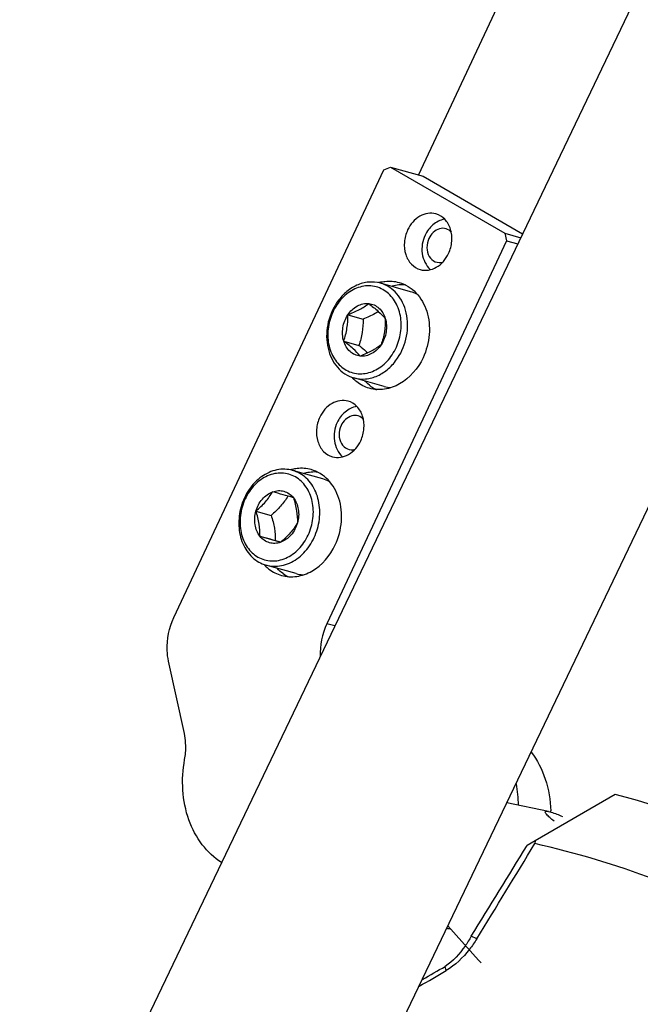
# Model space of a CAD drawing. Header units: millimetres. Extents: x 0 to 7560, y 0 to 5346.
# Tile 199 of 242: x 6520 to 6574, y 3404 to 3489. Entities that reach past the tile are written whole.
import ezdxf

# ---------------------------------------------------------------- set-up
doc = ezdxf.new("R2010")
doc.units = ezdxf.units.MM
for name, color, linetype in [('00_4AXIS_CYL_ASSY_ABL977', 7, 'Continuous'), ('00_M2410701_PBL1014', 7, 'Continuous'), ('DUMMY_BOLT_M5_10_PBL957', 7, 'Continuous'), ('DUMMY_BOLT_M5_10_PBL959', 7, 'Continuous'), ('M2002301_PBL940', 7, 'Continuous'), ('M2302101_PBL1629', 7, 'Continuous'), ('M2302301_PBL956', 7, 'Continuous'), ('M2302701_PBL977', 7, 'Continuous'), ('M2310102_PBL1156', 7, 'Continuous'), ('MISUMI_MS5-8_PBL1723', 7, 'Continuous'), ('MISUMI_MS5-8_PBL1724', 7, 'Continuous'), ('NSK_F687ZZ1_PBL1624', 7, 'Continuous')]:
    doc.layers.add(name, color=color, linetype=linetype)

# ---------------------------------------------------------------- blocks, each defined once
blk = doc.blocks.new('00_M2410701_PBL1014', base_point=(6101.099, 3038.468))
at = {"layer": '00_M2410701_PBL1014', "color": 7}
for p, q in [((6132.31, 3082.396), (6125.375, 3078.392)), ((6125.375, 3078.392), (6124.68, 3077.991)), ((6125.375, 3078.392), (6125.354, 3078.15)), ((6120.332, 3069.928), (6119.847, 3070.146)), ((6117.671, 3067.168), (6117.605, 3067.541))]:
    blk.add_line(p, q, dxfattribs=at)
for centre, radius, start, end in [((5018.111, 3754.399), 1296.929, 328.156917, 328.563978), ((4849.396, 3851.925), 1492.246, 328.396339, 328.766261), ((6060.551, 3162.652), 111.265, 299.51037, 300.88832), ((6060.732, 3164.139), 112.097, 299.32917, 300.48812)]:
    blk.add_arc(centre, radius, start, end, dxfattribs=at)
for points, knots in [([(6151.477, 3074.681), (6150.063, 3075.497), (6143.954, 3078.713), (6137.399, 3081.041), (6132.31, 3082.396)], [0, 0, 0, 0, 0.236628, 1, 1, 1, 1]), ([(6157.483, 3059.601), (6154.296, 3064.268), (6146.977, 3070.125), (6135.555, 3075.379), (6128.867, 3077.35), (6125.354, 3078.15)], [0, 0, 0, 0, 0.448992, 0.713722, 1, 1, 1, 1]), ([(6119.847, 3070.146), (6119.685, 3069.852), (6119.082, 3068.873), (6118.281, 3067.997), (6117.605, 3067.541)], [0, 0, 0, 0, 0.291781, 1, 1, 1, 1]), ([(6120.332, 3069.928), (6120.138, 3069.613), (6119.41, 3068.556), (6118.456, 3067.638), (6117.671, 3067.168)], [0, 0, 0, 0, 0.287576, 1, 1, 1, 1])]:
    blk.add_open_spline(points, degree=3, knots=knots, dxfattribs=at)
blk = doc.blocks.new('00_4AXIS_CYL_ASSY_ABL977', base_point=(6119.148, 3001.209))
at = {"layer": '00_M2410701_PBL1014'}
blk.add_blockref('00_M2410701_PBL1014', (6101.099, 3038.468), dxfattribs=at)

msp = doc.modelspace()

# ---------------------------------------------------------------- linework, layer by layer
at = {"layer": 'DUMMY_BOLT_M5_10_PBL957', "color": 7}
for p, q in [((6546.284, 3449.25), (6543.674, 3449.984)), ((6540.503, 3446.47), (6541.821, 3446.1)), ((6540.852, 3444.289), (6542.17, 3443.919)), ((6542.17, 3443.919), (6542.648, 3443.782)), ((6542.648, 3443.783), (6542.652, 3443.781)), ((6543.984, 3441.067), (6541.373, 3441.801))]:
    msp.add_line(p, q, dxfattribs=at)
for centre, radius, start, end in [((6545.523, 3446.55), 2.805, 61.84987, 74.25146), ((6283.532, 2542.74), 941.553, 73.95682, 74.070342), ((6335.053, 2722.551), 750.507, 73.942371, 74.084791), ((6544.741, 3443.767), 2.804, 254.33925, 266.67053)]:
    msp.add_arc(centre, radius, start, end, dxfattribs=at)
for points, knots in [([(6543.674, 3449.984), (6543.458, 3450.044), (6543.005, 3450.114), (6542.067, 3450.032), (6540.914, 3449.501), (6539.829, 3448.354), (6539.373, 3447.365), (6539.223, 3446.838)], [0, 0, 0, 0, 0.112068, 0.226319, 0.466328, 0.726459, 1, 1, 1, 1]), ([(6545.286, 3445.1), (6545.423, 3445.578), (6545.544, 3446.561), (6545.252, 3447.966), (6544.505, 3449.1), (6543.38, 3449.761), (6542.077, 3449.797), (6540.845, 3449.229), (6539.857, 3448.19), (6539.443, 3447.291), (6539.307, 3446.813)], [0, 0, 0, 0, 0.13702, 0.26741, 0.387714, 0.500278, 0.612751, 0.732851, 0.863052, 1, 1, 1, 1]), ([(6545.824, 3444.947), (6545.975, 3445.476), (6546.108, 3446.564), (6545.785, 3448.118), (6545.077, 3449.182), (6544.316, 3449.744), (6543.891, 3449.923), (6543.674, 3449.984)], [0, 0, 0, 0, 0.273519, 0.533739, 0.773767, 0.887986, 1, 1, 1, 1]), ([(6540.503, 3446.47), (6540.611, 3446.849), (6540.968, 3447.543), (6541.607, 3448.015), (6541.948, 3448.137)], [0, 0, 0, 0, 0.521018, 1, 1, 1, 1]), ([(6540.503, 3446.47), (6540.795, 3446.72), (6541.334, 3447.228), (6541.765, 3447.833), (6541.948, 3448.137)], [0, 0, 0, 0, 0.520181, 1, 1, 1, 1]), ([(6541.948, 3448.137), (6542.106, 3448.193), (6542.437, 3448.261), (6542.936, 3448.203), (6543.391, 3447.987), (6543.636, 3447.755), (6543.741, 3447.623)], [0, 0, 0, 0, 0.25396, 0.499756, 0.745687, 1, 1, 1, 1]), ([(6543.261, 3447.761), (6543.079, 3447.458), (6542.649, 3446.855), (6542.111, 3446.348), (6541.821, 3446.1)], [0, 0, 0, 0, 0.47992, 1, 1, 1, 1]), ([(6543.741, 3447.623), (6543.857, 3447.257), (6544.048, 3446.539), (6544.095, 3445.797), (6544.09, 3445.442)], [0, 0, 0, 0, 0.519851, 1, 1, 1, 1]), ([(6543.741, 3447.623), (6543.967, 3447.339), (6544.26, 3446.6), (6544.198, 3445.821), (6544.09, 3445.442)], [0, 0, 0, 0, 0.479223, 1, 1, 1, 1]), ([(6539.223, 3446.838), (6539.073, 3446.308), (6538.939, 3445.22), (6539.262, 3443.666), (6539.971, 3442.603), (6540.731, 3442.04), (6541.156, 3441.862), (6541.373, 3441.801)], [0, 0, 0, 0, 0.273519, 0.533739, 0.773767, 0.887986, 1, 1, 1, 1]), ([(6539.307, 3446.813), (6539.171, 3446.334), (6539.05, 3445.351), (6539.341, 3443.946), (6540.088, 3442.812), (6541.213, 3442.152), (6542.517, 3442.116), (6543.749, 3442.683), (6544.736, 3443.723), (6545.15, 3444.621), (6545.286, 3445.1)], [0, 0, 0, 0, 0.13702, 0.26741, 0.387714, 0.500278, 0.612751, 0.732851, 0.863052, 1, 1, 1, 1]), ([(6540.852, 3444.289), (6540.627, 3444.573), (6540.334, 3445.312), (6540.395, 3446.091), (6540.503, 3446.47)], [0, 0, 0, 0, 0.479223, 1, 1, 1, 1]), ([(6540.852, 3444.289), (6540.857, 3444.644), (6540.811, 3445.386), (6540.62, 3446.104), (6540.503, 3446.47)], [0, 0, 0, 0, 0.480152, 1, 1, 1, 1]), ([(6541.821, 3446.1), (6541.937, 3445.734), (6542.128, 3445.016), (6542.175, 3444.274), (6542.17, 3443.919)], [0, 0, 0, 0, 0.519848, 1, 1, 1, 1]), ([(6541.373, 3441.801), (6541.589, 3441.74), (6542.042, 3441.671), (6542.98, 3441.753), (6544.134, 3442.284), (6545.218, 3443.431), (6545.674, 3444.42), (6545.824, 3444.947)], [0, 0, 0, 0, 0.112068, 0.226319, 0.466328, 0.726459, 1, 1, 1, 1]), ([(6544.09, 3445.442), (6543.908, 3445.139), (6543.477, 3444.534), (6542.937, 3444.025), (6542.646, 3443.776)], [0, 0, 0, 0, 0.479823, 1, 1, 1, 1]), ([(6544.09, 3445.442), (6543.982, 3445.064), (6543.625, 3444.37), (6542.987, 3443.897), (6542.646, 3443.776)], [0, 0, 0, 0, 0.521018, 1, 1, 1, 1]), ([(6542.646, 3443.776), (6542.487, 3443.719), (6542.157, 3443.651), (6541.657, 3443.709), (6541.202, 3443.925), (6540.957, 3444.157), (6540.852, 3444.289)], [0, 0, 0, 0, 0.25396, 0.499756, 0.745687, 1, 1, 1, 1])]:
    msp.add_open_spline(points, degree=3, knots=knots, dxfattribs=at)
at = {"layer": 'DUMMY_BOLT_M5_10_PBL959', "color": 7}
for p, q in [((6553.878, 3465.429), (6551.268, 3466.163)), ((6548.456, 3463.431), (6549.774, 3463.061)), ((6548.092, 3461.159), (6549.41, 3460.788)), ((6551.578, 3457.246), (6548.967, 3457.98))]:
    msp.add_line(p, q, dxfattribs=at)
for centre, radius, start, end in [((6553.118, 3462.732), 2.802, 62.23987, 74.25957), ((6552.334, 3459.945), 2.803, 254.33979, 266.57429)]:
    msp.add_arc(centre, radius, start, end, dxfattribs=at)
for points, knots in [([(6551.268, 3466.163), (6550.94, 3466.255), (6550.227, 3466.317), (6549.173, 3466.024), (6548.214, 3465.389), (6547.7, 3464.79), (6547.478, 3464.456)], [0, 0, 0, 0, 0.23116, 0.472101, 0.728422, 1, 1, 1, 1]), ([(6552.282, 3459.974), (6552.558, 3460.389), (6552.972, 3461.315), (6553.135, 3462.797), (6552.825, 3464.196), (6552.061, 3465.315), (6550.925, 3465.953), (6549.62, 3465.964), (6548.395, 3465.376), (6547.762, 3464.69), (6547.5, 3464.296)], [0, 0, 0, 0, 0.137086, 0.273964, 0.403992, 0.523906, 0.636299, 0.748948, 0.869439, 1, 1, 1, 1]), ([(6552.757, 3459.686), (6553.135, 3460.254), (6553.655, 3461.546), (6553.649, 3463.266), (6553.224, 3464.495), (6552.723, 3465.265), (6552.063, 3465.848), (6551.537, 3466.087), (6551.268, 3466.163)], [0, 0, 0, 0, 0.268619, 0.532531, 0.657698, 0.77656, 0.889903, 1, 1, 1, 1]), ([(6547.478, 3464.456), (6547.1, 3463.888), (6546.58, 3462.596), (6546.586, 3460.876), (6547.012, 3459.647), (6547.512, 3458.878), (6548.172, 3458.295), (6548.698, 3458.055), (6548.967, 3457.98)], [0, 0, 0, 0, 0.268619, 0.532531, 0.657698, 0.77656, 0.889903, 1, 1, 1, 1]), ([(6547.5, 3464.296), (6547.224, 3463.881), (6546.809, 3462.955), (6546.646, 3461.473), (6546.956, 3460.074), (6547.72, 3458.955), (6548.857, 3458.317), (6550.162, 3458.306), (6551.386, 3458.894), (6552.019, 3459.58), (6552.282, 3459.974)], [0, 0, 0, 0, 0.137086, 0.273964, 0.403992, 0.523906, 0.636299, 0.748948, 0.869439, 1, 1, 1, 1]), ([(6548.456, 3463.431), (6548.663, 3463.741), (6549.074, 3464.144), (6549.745, 3464.401), (6550.09, 3464.424), (6550.255, 3464.407)], [0, 0, 0, 0, 0.523965, 0.767424, 1, 1, 1, 1]), ([(6548.456, 3463.431), (6548.797, 3463.567), (6549.426, 3463.842), (6550.003, 3464.215), (6550.255, 3464.407)], [0, 0, 0, 0, 0.536695, 1, 1, 1, 1]), ([(6550.255, 3464.407), (6550.535, 3464.191), (6551.038, 3463.786), (6551.496, 3463.329), (6551.689, 3463.111)], [0, 0, 0, 0, 0.548671, 1, 1, 1, 1]), ([(6550.255, 3464.407), (6550.416, 3464.391), (6550.739, 3464.305), (6551.313, 3463.926), (6551.588, 3463.448), (6551.689, 3463.111)], [0, 0, 0, 0, 0.239212, 0.482278, 1, 1, 1, 1]), ([(6548.092, 3461.159), (6547.981, 3461.53), (6547.943, 3462.344), (6548.236, 3463.1), (6548.456, 3463.431)], [0, 0, 0, 0, 0.493718, 1, 1, 1, 1]), ([(6548.092, 3461.159), (6548.216, 3461.519), (6548.417, 3462.268), (6548.459, 3463.042), (6548.456, 3463.431)], [0, 0, 0, 0, 0.494786, 1, 1, 1, 1]), ([(6551.098, 3463.709), (6551, 3463.648), (6550.575, 3463.4), (6550.124, 3463.201), (6549.774, 3463.061)], [0, 0, 0, 0, 0.233313, 1, 1, 1, 1]), ([(6549.774, 3463.061), (6549.776, 3462.672), (6549.734, 3461.898), (6549.533, 3461.149), (6549.41, 3460.788)], [0, 0, 0, 0, 0.505214, 1, 1, 1, 1]), ([(6551.689, 3463.111), (6551.691, 3462.722), (6551.649, 3461.948), (6551.449, 3461.2), (6551.325, 3460.839)], [0, 0, 0, 0, 0.505217, 1, 1, 1, 1]), ([(6551.689, 3463.111), (6551.8, 3462.74), (6551.838, 3461.926), (6551.545, 3461.17), (6551.325, 3460.839)], [0, 0, 0, 0, 0.493718, 1, 1, 1, 1]), ([(6549.527, 3459.863), (6549.365, 3459.879), (6549.042, 3459.965), (6548.468, 3460.344), (6548.193, 3460.822), (6548.092, 3461.159)], [0, 0, 0, 0, 0.239212, 0.482278, 1, 1, 1, 1]), ([(6549.527, 3459.863), (6549.333, 3460.08), (6548.876, 3460.537), (6548.372, 3460.942), (6548.092, 3461.159)], [0, 0, 0, 0, 0.451329, 1, 1, 1, 1]), ([(6551.325, 3460.839), (6551.073, 3460.647), (6550.496, 3460.274), (6549.867, 3459.999), (6549.527, 3459.863)], [0, 0, 0, 0, 0.463309, 1, 1, 1, 1]), ([(6551.325, 3460.839), (6551.118, 3460.529), (6550.707, 3460.126), (6550.036, 3459.869), (6549.691, 3459.846), (6549.527, 3459.863)], [0, 0, 0, 0, 0.523965, 0.767424, 1, 1, 1, 1]), ([(6549.41, 3460.788), (6549.479, 3460.735), (6549.743, 3460.528), (6550.001, 3460.315), (6550.186, 3460.149)], [0, 0, 0, 0, 0.259901, 1, 1, 1, 1]), ([(6548.967, 3457.98), (6549.296, 3457.888), (6550.008, 3457.825), (6551.062, 3458.118), (6552.021, 3458.754), (6552.535, 3459.353), (6552.757, 3459.686)], [0, 0, 0, 0, 0.23116, 0.472101, 0.728422, 1, 1, 1, 1])]:
    msp.add_open_spline(points, degree=3, knots=knots, dxfattribs=at)
at = {"layer": 'M2002301_PBL940', "color": 7}
for p, q in [((6565.795, 3420.511), (6562.187, 3421.246)), ((6559.756, 3407.645), (6557.107, 3410.637))]:
    msp.add_line(p, q, dxfattribs=at)
for points, knots in [([(6566.276, 3419.664), (6566.149, 3419.77), (6565.925, 3419.961), (6565.671, 3420.209), (6565.55, 3420.367), (6565.501, 3420.487), (6565.639, 3420.556), (6565.73, 3420.524), (6565.795, 3420.511)], [0, 0, 0, 0, 0.350756, 0.632246, 0.732848, 0.797648, 0.858215, 1, 1, 1, 1]), ([(6565.795, 3420.511), (6565.871, 3420.496), (6566.283, 3420.381), (6566.679, 3420.219), (6567.001, 3420.085)], [0, 0, 0, 0, 0.181711, 1, 1, 1, 1])]:
    msp.add_open_spline(points, degree=3, knots=knots, dxfattribs=at)
msp.add_open_spline([(6559.756, 3407.645), (6559.825, 3407.567), (6559.9, 3407.494), (6559.976, 3407.423)], degree=3, dxfattribs=at)
at = {"layer": 'M2302101_PBL1629', "color": 7}
for centre, radius, start, end in [((6555.652, 3420.237), 10.354, 1.44845, 1.72746), ((6555.626, 3420.236), 10.38, 1.21421, 1.44847), ((6557.762, 3416.308), 5.947, 262.64277, 265.63691)]:
    msp.add_arc(centre, radius, start, end, dxfattribs=at)
msp.add_open_spline([(6564.299, 3425.644), (6564.833, 3424.948), (6565.674, 3423.3), (6565.973, 3421.484), (6566.001, 3420.549)], degree=3, knots=[0, 0, 0, 0, 0.483888, 1, 1, 1, 1], dxfattribs=at)
msp.add_open_spline([(6562.999, 3422.889), (6563.112, 3422.285), (6563.167, 3421.669), (6563.169, 3421.054)], degree=3, dxfattribs=at)
at = {"layer": 'M2302301_PBL956', "color": 7}
for p, q in [((6551.563, 3475.953), (6552.128, 3476.199)), ((6552.128, 3476.199), (6554.965, 3475.401)), ((6552.128, 3476.199), (6562.027, 3470.483)), ((6533.407, 3437.272), (6551.563, 3475.953)), ((6554.965, 3475.401), (6563.565, 3470.436)), ((6562.027, 3470.483), (6563.403, 3470.097)), ((6562.027, 3470.483), (6562.17, 3469.83)), ((6562.17, 3469.83), (6546.635, 3436.733)), ((6562.17, 3469.83), (6563.144, 3469.556)), ((6534.313, 3427.256), (6532.951, 3433.496))]:
    msp.add_line(p, q, dxfattribs=at)
at = {"layer": 'M2302301_PBL956', "color": 2}
msp.add_line((6547.334, 3436.537), (6546.635, 3436.733), dxfattribs=at)
at = {"layer": 'M2302301_PBL956', "color": 7}
for centre, radius, start, end in [((6552.077, 3462.789), 3.561, 103.588, 105.75434), ((6551.419, 3460.441), 3.566, 223.10831, 225.17994), ((6552.332, 3459.855), 3.217, 234.15078, 244.12609), ((6544.482, 3446.613), 3.558, 103.58704, 105.55063), ((6543.822, 3444.26), 3.562, 223.34462, 225.18039), ((6544.738, 3443.676), 3.217, 234.15078, 244.12609)]:
    msp.add_arc(centre, radius, start, end, dxfattribs=at)
for points, knots in [([(6556.066, 3472.153), (6555.619, 3472.278), (6554.518, 3472.082), (6553.848, 3471.248), (6553.622, 3470.766)], [0, 0, 0, 0, 0.466228, 1, 1, 1, 1]), ([(6557.158, 3468.725), (6557.314, 3469.057), (6557.504, 3469.77), (6557.401, 3470.834), (6556.915, 3471.722), (6556.355, 3472.072), (6556.066, 3472.153)], [0, 0, 0, 0, 0.272577, 0.53554, 0.77701, 1, 1, 1, 1]), ([(6553.622, 3470.766), (6553.467, 3470.435), (6553.277, 3469.721), (6553.38, 3468.657), (6553.865, 3467.77), (6554.425, 3467.42), (6554.714, 3467.339)], [0, 0, 0, 0, 0.272577, 0.53554, 0.77701, 1, 1, 1, 1]), ([(6554.714, 3467.339), (6555.162, 3467.213), (6556.262, 3467.41), (6556.932, 3468.244), (6557.158, 3468.725)], [0, 0, 0, 0, 0.466228, 1, 1, 1, 1]), ([(6551.24, 3466.25), (6551.377, 3466.283), (6551.918, 3466.381), (6552.484, 3466.34), (6552.878, 3466.229)], [0, 0, 0, 0, 0.255875, 1, 1, 1, 1]), ([(6552.878, 3466.229), (6553.427, 3466.075), (6554.491, 3465.41), (6555.413, 3463.724), (6555.609, 3461.703), (6555.248, 3460.348), (6554.952, 3459.717)], [0, 0, 0, 0, 0.222992, 0.464465, 0.727443, 1, 1, 1, 1]), ([(6554.952, 3459.717), (6554.522, 3458.802), (6553.495, 3457.576), (6551.662, 3456.912), (6550.73, 3456.965), (6550.308, 3457.084)], [0, 0, 0, 0, 0.528819, 0.770614, 1, 1, 1, 1]), ([(6550.308, 3457.084), (6549.917, 3457.193), (6549.414, 3457.451), (6549.005, 3457.814), (6548.905, 3457.912)], [0, 0, 0, 0, 0.744183, 1, 1, 1, 1]), ([(6548.472, 3455.974), (6548.025, 3456.099), (6546.924, 3455.903), (6546.254, 3455.069), (6546.028, 3454.588)], [0, 0, 0, 0, 0.466228, 1, 1, 1, 1]), ([(6549.564, 3452.546), (6549.72, 3452.878), (6549.91, 3453.592), (6549.807, 3454.655), (6549.321, 3455.543), (6548.761, 3455.893), (6548.472, 3455.974)], [0, 0, 0, 0, 0.272577, 0.53554, 0.77701, 1, 1, 1, 1]), ([(6546.028, 3454.588), (6545.873, 3454.256), (6545.683, 3453.542), (6545.786, 3452.479), (6546.271, 3451.591), (6546.831, 3451.241), (6547.12, 3451.16)], [0, 0, 0, 0, 0.272577, 0.53554, 0.77701, 1, 1, 1, 1]), ([(6547.12, 3451.16), (6547.568, 3451.035), (6548.668, 3451.231), (6549.338, 3452.065), (6549.564, 3452.546)], [0, 0, 0, 0, 0.466228, 1, 1, 1, 1]), ([(6545.284, 3450.05), (6544.89, 3450.161), (6544.324, 3450.202), (6543.783, 3450.104), (6543.646, 3450.071)], [0, 0, 0, 0, 0.744126, 1, 1, 1, 1]), ([(6547.358, 3443.538), (6547.654, 3444.169), (6548.015, 3445.524), (6547.819, 3447.545), (6546.897, 3449.231), (6545.833, 3449.896), (6545.284, 3450.05)], [0, 0, 0, 0, 0.272557, 0.535535, 0.777008, 1, 1, 1, 1]), ([(6542.714, 3440.905), (6543.136, 3440.786), (6544.067, 3440.733), (6545.901, 3441.398), (6546.928, 3442.623), (6547.358, 3443.538)], [0, 0, 0, 0, 0.229386, 0.471181, 1, 1, 1, 1]), ([(6541.311, 3441.733), (6541.41, 3441.635), (6541.82, 3441.273), (6542.323, 3441.015), (6542.714, 3440.905)], [0, 0, 0, 0, 0.255817, 1, 1, 1, 1]), ([(6532.951, 3433.496), (6532.884, 3433.803), (6532.723, 3435.077), (6532.997, 3436.397), (6533.407, 3437.272)], [0, 0, 0, 0, 0.24538, 1, 1, 1, 1]), ([(6534.339, 3424.989), (6534.374, 3425.18), (6534.475, 3425.932), (6534.433, 3426.704), (6534.313, 3427.256)], [0, 0, 0, 0, 0.255139, 1, 1, 1, 1]), ([(6537.54, 3416.084), (6536.898, 3416.494), (6535.727, 3417.6), (6534.165, 3420.569), (6534.026, 3423.275), (6534.339, 3424.989)], [0, 0, 0, 0, 0.22978, 0.474142, 1, 1, 1, 1])]:
    msp.add_open_spline(points, degree=3, knots=knots, dxfattribs=at)
for points in [[(6553.444, 3466.014), (6553.062, 3466.048), (6552.668, 3466.01), (6552.297, 3465.911)], [(6550.448, 3457.247), (6550.26, 3457.382), (6550.086, 3457.538), (6549.93, 3457.708)], [(6545.85, 3449.835), (6545.468, 3449.869), (6545.074, 3449.831), (6544.703, 3449.732)], [(6542.854, 3441.068), (6542.666, 3441.203), (6542.492, 3441.359), (6542.336, 3441.529)], [(6546.635, 3436.733), (6546.222, 3435.854), (6546.015, 3434.847), (6546.06, 3433.878)]]:
    msp.add_open_spline(points, degree=3, dxfattribs=at)
at = {"layer": 'M2302701_PBL977', "color": 7}
msp.add_line((6554.568, 3475.513), (6561.362, 3489.986), dxfattribs=at)
at = {"layer": 'M2310102_PBL1156', "color": 7}
for p, q in [((6538.116, 3370.973), (6675.348, 3657.582)), ((6520.077, 3379.61), (6652.464, 3656.1))]:
    msp.add_line(p, q, dxfattribs=at)
at = {"layer": 'MISUMI_MS5-8_PBL1723', "color": 7}
for points, knots in [([(6549.203, 3455.523), (6548.844, 3455.446), (6548.15, 3455.088), (6547.693, 3454.468), (6547.533, 3454.126)], [0, 0, 0, 0, 0.492411, 1, 1, 1, 1]), ([(6547.533, 3454.126), (6547.306, 3453.643), (6547.118, 3452.547), (6547.605, 3451.519), (6547.977, 3451.165)], [0, 0, 0, 0, 0.509396, 1, 1, 1, 1])]:
    msp.add_open_spline(points, degree=3, knots=knots, dxfattribs=at)
at = {"layer": 'MISUMI_MS5-8_PBL1723', "color": 2}
for points, knots in [([(6549.818, 3454.389), (6549.693, 3454.527), (6549.362, 3454.744), (6548.537, 3454.737), (6548.046, 3454.234), (6547.87, 3453.86)], [0, 0, 0, 0, 0.237346, 0.474208, 1, 1, 1, 1]), ([(6547.87, 3453.86), (6547.753, 3453.611), (6547.634, 3453.07), (6547.818, 3452.295), (6548.371, 3451.765), (6548.871, 3451.747), (6549.087, 3451.809)], [0, 0, 0, 0, 0.278561, 0.539698, 0.772879, 1, 1, 1, 1])]:
    msp.add_open_spline(points, degree=3, knots=knots, dxfattribs=at)
at = {"layer": 'MISUMI_MS5-8_PBL1724', "color": 7}
for points, knots in [([(6556.797, 3471.701), (6556.438, 3471.624), (6555.744, 3471.267), (6555.287, 3470.647), (6555.127, 3470.304)], [0, 0, 0, 0, 0.492411, 1, 1, 1, 1]), ([(6555.127, 3470.304), (6554.9, 3469.822), (6554.712, 3468.726), (6555.199, 3467.698), (6555.571, 3467.344)], [0, 0, 0, 0, 0.509396, 1, 1, 1, 1])]:
    msp.add_open_spline(points, degree=3, knots=knots, dxfattribs=at)
at = {"layer": 'MISUMI_MS5-8_PBL1724', "color": 2}
for points, knots in [([(6557.413, 3470.568), (6557.287, 3470.706), (6556.956, 3470.923), (6556.131, 3470.915), (6555.64, 3470.413), (6555.464, 3470.039)], [0, 0, 0, 0, 0.237346, 0.474208, 1, 1, 1, 1]), ([(6555.464, 3470.039), (6555.347, 3469.79), (6555.228, 3469.248), (6555.412, 3468.474), (6555.965, 3467.944), (6556.465, 3467.926), (6556.681, 3467.988)], [0, 0, 0, 0, 0.278561, 0.539698, 0.772879, 1, 1, 1, 1])]:
    msp.add_open_spline(points, degree=3, knots=knots, dxfattribs=at)
at = {"layer": 'NSK_F687ZZ1_PBL1624', "color": 2}
msp.add_arc((6553.058, 3420.956), 9.173, 1.76744, 2.1814, dxfattribs=at)
at = {"layer": 'NSK_F687ZZ1_PBL1624', "color": 7}
msp.add_arc((6553.075, 3420.933), 9.192, 1.95966, 2.36133, dxfattribs=at)

# ---------------------------------------------------------------- block references
at = {"layer": '00_4AXIS_CYL_ASSY_ABL977'}
msp.add_blockref('00_4AXIS_CYL_ASSY_ABL977', (6558.416, 3340.791), dxfattribs=at)

doc.saveas('drawing.dxf')
